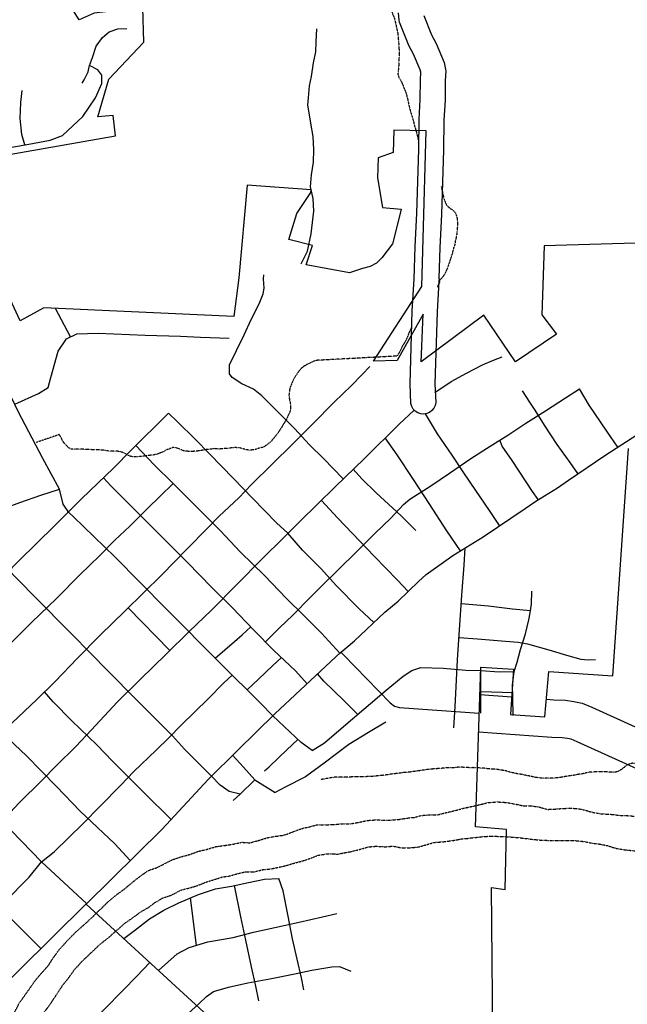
# Model space of a CAD drawing. Header units: feet. Extents: x -1605449 to -1594075, y -1717250 to -1708479.
# Tile 62 of 97: x -1599182 to -1598775, y -1712994 to -1712335. Entities that reach past the tile are written whole.
import ezdxf

# ---------------------------------------------------------------- set-up
doc = ezdxf.new("R2010")
doc.units = ezdxf.units.FT
doc.header["$MEASUREMENT"] = 0
doc.linetypes.add('stream', pattern=[1.4, 0.7, -0.1, 0.1, -0.1, 0.1, -0.1, 0.1, -0.1])
for name, color, linetype in [('INCORPORATED', 4, 'Continuous'), ('STATE_FEDERAL-RT', 2, 'Continuous'), ('STREET-RURAL', 14, 'Continuous'), ('STREET-URBAN', 15, 'Continuous'), ('TWP-RD', 6, 'Continuous'), ('WATERWAY', 14, 'stream')]:
    doc.layers.add(name, color=color, linetype=linetype)

msp = doc.modelspace()

# ---------------------------------------------------------------- linework, layer by layer
at = {"layer": 'INCORPORATED', "flags": 128}
for points in [[(-1599190.44, -1712424.94), (-1599117.94, -1712412.24), (-1599119.43, -1712398.58), (-1599129.73, -1712399.54), (-1599122.22, -1712374.28), (-1599098.91, -1712349.66), (-1599099.52, -1712326.33), (-1599132.23, -1712330.22), (-1599142.15, -1712334.67), (-1599147.07, -1712326.73), (-1599155.2, -1712327.83), (-1599160.23, -1712310.55), (-1599191.45, -1712313.43)], [(-1598762.1, -1712483.82), (-1598830.74, -1712485.81), (-1598832.34, -1712532.17), (-1598822.54, -1712545.06), (-1598849.92, -1712563.56), (-1598871.25, -1712532.31), (-1598913.17, -1712563.51), (-1598913.17, -1712563.51), (-1598911.76, -1712531.7), (-1598911.76, -1712531.7), (-1598929.2, -1712562.71), (-1598929.2, -1712562.71), (-1598945.08, -1712563.11), (-1598945.08, -1712563.11), (-1598912.63, -1712513.13), (-1598912.63, -1712513.13), (-1598909.78, -1712408.98), (-1598909.78, -1712408.98), (-1598931.44, -1712408.38), (-1598931.44, -1712408.38), (-1598931.85, -1712423.54), (-1598931.85, -1712423.54), (-1598941.97, -1712426.91), (-1598941.97, -1712426.91), (-1598942.34, -1712440.49), (-1598942.34, -1712440.49), (-1598939.05, -1712460.3), (-1598939.05, -1712460.3), (-1598926.59, -1712461.3), (-1598926.59, -1712461.3), (-1598929.09, -1712471.41), (-1598932.31, -1712484.66), (-1598939.54, -1712493.9), (-1598943.15, -1712497.51), (-1598947.23, -1712499.75), (-1598952.39, -1712501.13), (-1598961.19, -1712504.09), (-1598961.19, -1712504.09), (-1598990.15, -1712498.72), (-1598990.15, -1712498.72), (-1598986, -1712485.6), (-1598986, -1712485.6), (-1599001.78, -1712481.77), (-1599001.78, -1712481.77), (-1598996.33, -1712464.26), (-1598996.33, -1712464.26), (-1598987.05, -1712450.12), (-1598987.05, -1712450.12), (-1598986.93, -1712448.54), (-1598986.93, -1712448.54), (-1599029.73, -1712445.34), (-1599029.73, -1712445.34), (-1599035.15, -1712507.43), (-1599035.15, -1712507.43), (-1599038.5, -1712533.31), (-1599165.76, -1712527.51), (-1599181.79, -1712536.03), (-1599214.39, -1712466.07)], [(-1598864.99, -1713037.19), (-1598866.13, -1712915.51), (-1598856.8, -1712916.73), (-1598855.96, -1712876.54), (-1598876.76, -1712874.96), (-1598873.21, -1712767.95), (-1598851.26, -1712769.37), (-1598851.26, -1712769.37), (-1598853.23, -1712799.65), (-1598853.23, -1712799.65), (-1598830.31, -1712801.2), (-1598830.31, -1712801.2), (-1598827.56, -1712770.9), (-1598827.56, -1712770.9), (-1598784.87, -1712773.66), (-1598784.87, -1712773.66), (-1598774.4, -1712621.67)]]:
    msp.add_lwpolyline(points, dxfattribs=at)
at = {"layer": 'STATE_FEDERAL-RT', "flags": 128}
for points in [[(-1599137.5, -1712926.54), (-1599086.58, -1712876.32), (-1599055.85, -1712843.08), (-1599036.01, -1712823.43), (-1599011.05, -1712799.24), (-1598966.89, -1712757.91), (-1598965.06, -1712759.8)], [(-1598965.06, -1712759.8), (-1598933.9, -1712791.91), (-1598931.06, -1712794.06), (-1598927.73, -1712795.04), (-1598874.23, -1712798.79)], [(-1598873.82, -1712786.29), (-1598852.46, -1712787.79)], [(-1598829.24, -1712789.41), (-1598824.36, -1712789.75), (-1598816.43, -1712790.06), (-1598810.88, -1712790.85), (-1598805.42, -1712792), (-1598798.84, -1712794.84), (-1598753.12, -1712815.51)], [(-1598874.65, -1712811.29), (-1598825.72, -1712814.72), (-1598818.67, -1712814.99), (-1598815.23, -1712815.48), (-1598813.03, -1712815.94), (-1598808.94, -1712817.71), (-1598755.02, -1712842.08), (-1598748.75, -1712844.75)], [(-1599205.51, -1712993.48), (-1599137.32, -1712926.19)], [(-1598984.15, -1713064.14), (-1598988.07, -1713063.61), (-1599137.5, -1712926.54)]]:
    msp.add_lwpolyline(points, dxfattribs=at)
at = {"layer": 'STREET-RURAL'}
for points in [[(-1598993.58, -1712498.01), (-1598989.17, -1712489.45), (-1598986.8, -1712477.9), (-1598984.98, -1712462.68), (-1598985.41, -1712454.17), (-1598987.33, -1712446.34), (-1598986.59, -1712438.31), (-1598985.35, -1712429.95), (-1598984.95, -1712421.43), (-1598985.55, -1712412.75), (-1598986.99, -1712403.75), (-1598988.42, -1712395.58), (-1598988.96, -1712391.75), (-1598988.52, -1712386.9), (-1598987.94, -1712378.88), (-1598986.68, -1712372.51), (-1598985.28, -1712363.31), (-1598983.7, -1712355.95), (-1598983.45, -1712349.26), (-1598983.04, -1712340.74)], [(-1599245.02, -1712447.21), (-1599234.79, -1712441.78), (-1599210.65, -1712430.06), (-1599195.93, -1712422.82), (-1599187.31, -1712419.85), (-1599175.85, -1712417.84), (-1599161.56, -1712415.11), (-1599153.45, -1712411.98), (-1599139.64, -1712399.25), (-1599131.34, -1712386.77), (-1599126.98, -1712377.36), (-1599126.91, -1712371.68), (-1599129.79, -1712368.05), (-1599135.17, -1712365.13)], [(-1598808.31, -1712638.32), (-1598813.45, -1712631.06), (-1598821.97, -1712619.01), (-1598830.51, -1712605.95), (-1598836.83, -1712595.86), (-1598840.42, -1712590.57), (-1598845.2, -1712582.97)], [(-1598781.34, -1712620.63), (-1598788.77, -1712609.97), (-1598800.71, -1712592.63), (-1598807.2, -1712581.69)]]:
    msp.add_lwpolyline(points, dxfattribs=at)
at = {"layer": 'STREET-URBAN'}
for points in [[(-1599140.15, -1712377.06), (-1599138.85, -1712374.7), (-1599136.27, -1712369.49), (-1599135.17, -1712365.13), (-1599133.25, -1712359.76), (-1599130.7, -1712352.21), (-1599126.46, -1712346.47), (-1599122.02, -1712342.57), (-1599116.38, -1712340.64), (-1599110.22, -1712340.38)], [(-1599053.65, -1712840.9), (-1599071.69, -1712822.85), (-1599079.66, -1712813.96), (-1599104.19, -1712789.48), (-1599122.47, -1712770.9), (-1599147.17, -1712745.92), (-1599172.56, -1712720.11), (-1599201.32, -1712691.02), (-1599219.08, -1712673.44), (-1599232.46, -1712659.8), (-1599240.74, -1712651.58), (-1599244.32, -1712646.63), (-1599261.86, -1712611.02), (-1599281.82, -1712570.44), (-1599298.69, -1712535.15), (-1599315.54, -1712501.36), (-1599331.71, -1712468.57), (-1599355.45, -1712420.54), (-1599364.91, -1712400.99), (-1599373.37, -1712382.09)], [(-1599178.68, -1712418.33), (-1599180.61, -1712411.4), (-1599181.61, -1712400.57), (-1599181.27, -1712390.05), (-1599180.39, -1712382.02)], [(-1599137.32, -1712926.19), (-1599167.4, -1712898.36), (-1599194.47, -1712870.44), (-1599223.35, -1712840.49), (-1599247.77, -1712818.26), (-1599254.63, -1712802.03), (-1599261.59, -1712788.58), (-1599267.26, -1712776.18), (-1599274.36, -1712762.49), (-1599288.09, -1712735.69), (-1599297.61, -1712717.67), (-1599304.84, -1712698.87), (-1599316.16, -1712677.53), (-1599322.69, -1712664.15), (-1599325.33, -1712660.6), (-1599334.22, -1712640.9), (-1599366.43, -1712577.82), (-1599413.74, -1712483.03), (-1599430.97, -1712447.78), (-1599445.63, -1712420)], [(-1599155.43, -1712648.74), (-1599166.63, -1712628.32), (-1599183.05, -1712596.86), (-1599194.5, -1712573.01), (-1599206.39, -1712548.7), (-1599215.01, -1712531.04), (-1599228.47, -1712503.57), (-1599236.33, -1712485.86), (-1599245.42, -1712466.99), (-1599248.22, -1712461.61)], [(-1599108.04, -1712897.48), (-1599118.32, -1712886.18), (-1599141.48, -1712864.34), (-1599157.4, -1712847.9), (-1599177.53, -1712827.35), (-1599189.54, -1712815.85), (-1599211.71, -1712793), (-1599216.46, -1712787.4), (-1599228.31, -1712764.55), (-1599236.06, -1712748.48), (-1599249.45, -1712722.99), (-1599262.18, -1712696.81), (-1599281.44, -1712658.56), (-1599297.77, -1712625.94), (-1599312.2, -1712597.79), (-1599322.69, -1712576.25), (-1599336.79, -1712548.43), (-1599346.93, -1712528.06), (-1599356.04, -1712510.01), (-1599359.63, -1712502.25)], [(-1598965.3, -1712641.97), (-1598978.66, -1712628.28), (-1598987.96, -1712619.24), (-1598997.96, -1712608.22), (-1599006.25, -1712600), (-1599014.53, -1712591.79), (-1599019.95, -1712586.36), (-1599025.35, -1712581.94), (-1599033.23, -1712578.23), (-1599039.79, -1712573.99), (-1599041.5, -1712571.51), (-1599041.42, -1712565.67), (-1599036.75, -1712556.08), (-1599031.58, -1712545.49), (-1599026.91, -1712535.23), (-1599021.75, -1712524.8), (-1599018.86, -1712518.08), (-1599018.25, -1712514.23), (-1599018.68, -1712508.06), (-1599018.56, -1712505.39)], [(-1599147.95, -1712546.88), (-1599157.94, -1712527.86)], [(-1599185.29, -1712591.97), (-1599169.35, -1712584.7), (-1599162.92, -1712580.76), (-1599161.19, -1712574.05), (-1599156.31, -1712556.45), (-1599150.78, -1712548.19), (-1599143.67, -1712544.91), (-1599129.52, -1712544.35), (-1599098.02, -1712545.69), (-1599074.36, -1712546.49), (-1599060.87, -1712546.95), (-1599041.7, -1712547.81)], [(-1598903.91, -1712584.07), (-1598893.04, -1712576.7), (-1598882.8, -1712571.2), (-1598872.06, -1712565.69), (-1598864.79, -1712562.4), (-1598858.83, -1712560.14)], [(-1599223.35, -1712840.49), (-1599211.63, -1712830.22), (-1599198.02, -1712816.65), (-1599187.04, -1712805.3), (-1599170.8, -1712789.85), (-1599158.33, -1712777.48), (-1599143.26, -1712761.88), (-1599128.18, -1712746.62), (-1599111.45, -1712730.34), (-1599086.84, -1712706.25), (-1599070.13, -1712688.97), (-1599056.36, -1712675.23), (-1599048.49, -1712666.93), (-1599035.37, -1712654.54), (-1599026.68, -1712645.72), (-1599012.9, -1712632.15), (-1598999.13, -1712618.42), (-1598986.01, -1712605.36), (-1598971.09, -1712590.44), (-1598959.94, -1712579.58), (-1598952.56, -1712571.95), (-1598947.48, -1712566.7)], [(-1599017.5, -1712750.99), (-1599008.02, -1712741.74), (-1598999.16, -1712733.25), (-1598987.19, -1712721.05), (-1598979.65, -1712713.42), (-1598968.66, -1712702.9), (-1598956.2, -1712690.52), (-1598944.23, -1712678.48), (-1598933.4, -1712668.13), (-1598924.88, -1712659.15), (-1598920.78, -1712655.58), (-1598906.76, -1712646.51), (-1598894.07, -1712638.14), (-1598879.91, -1712628.23), (-1598866.88, -1712620.02), (-1598855.17, -1712612.66), (-1598842.97, -1712604.62), (-1598829.95, -1712596.41), (-1598816.59, -1712587.68), (-1598807.2, -1712581.69)], [(-1599193.8, -1712871.11), (-1599182.7, -1712858.98), (-1599166.95, -1712843.71), (-1599157.61, -1712834.05), (-1599144.33, -1712820.99), (-1599134.01, -1712809.81), (-1599116.65, -1712791.5), (-1599101.04, -1712776.11), (-1599083.99, -1712759.31), (-1599068.57, -1712744.13), (-1599053.5, -1712729.76), (-1599036.45, -1712712.47), (-1599019.57, -1712695.52), (-1599005.14, -1712681.27), (-1598994.32, -1712670.42), (-1598970.7, -1712647.18), (-1598951.01, -1712628.18), (-1598927.73, -1712605.11), (-1598918.17, -1712596.18)], [(-1599240.19, -1712740.62), (-1599225.31, -1712732.96), (-1599214.41, -1712727.28), (-1599210.29, -1712724.71), (-1599200.12, -1712714.54), (-1599182.58, -1712696.74), (-1599158.64, -1712673.33), (-1599140.6, -1712655.35), (-1599129.61, -1712644.83), (-1599119.11, -1712634.82), (-1599107.14, -1712622.45), (-1599098.78, -1712614.3), (-1599091.57, -1712607.01), (-1599082.38, -1712598.02)], [(-1599002.52, -1712678.23), (-1599009.96, -1712671.33), (-1599026.2, -1712654.73), (-1599038.9, -1712641.57), (-1599054.81, -1712625.13), (-1599064.46, -1712615.44), (-1599076.3, -1712603.77), (-1599082.38, -1712598.02)], [(-1598967.53, -1712758.5), (-1598957.74, -1712750.32), (-1598937.51, -1712731.23), (-1598928.53, -1712723.78), (-1598914.99, -1712710.69), (-1598909.91, -1712706), (-1598891.94, -1712693.24), (-1598871.54, -1712680.61), (-1598843.4, -1712661.68), (-1598836.45, -1712656.76), (-1598821.78, -1712648), (-1598814.46, -1712642.7), (-1598790.14, -1712626.32), (-1598764.29, -1712609.62), (-1598749.69, -1712599.9)], [(-1598860.67, -1712673.24), (-1598867.31, -1712663.13), (-1598876.52, -1712649.75), (-1598884.53, -1712637.85), (-1598892.39, -1712625.95), (-1598902.28, -1712611.74), (-1598910.22, -1712598.44)], [(-1598886.91, -1712690.13), (-1598895.94, -1712676.6), (-1598907.73, -1712658.42), (-1598918.31, -1712642.38), (-1598929.23, -1712625.85), (-1598937.25, -1712614.55)], [(-1598834.75, -1712655.75), (-1598838.66, -1712650.32), (-1598852.15, -1712629.66), (-1598858.8, -1712620.08), (-1598860.47, -1712615.99)], [(-1598967.53, -1712758.5), (-1598979.99, -1712745.14), (-1598991.83, -1712733.47), (-1599003.33, -1712721.97), (-1599018.06, -1712706.51), (-1599034.13, -1712690.91), (-1599047.84, -1712676.43), (-1599061.38, -1712662.79), (-1599079.15, -1712645.04), (-1599092, -1712632.56), (-1599104.17, -1712619.55)], [(-1598916.79, -1712676.38), (-1598926.6, -1712666.69), (-1598943.33, -1712651.26), (-1598952.97, -1712641.9), (-1598958.63, -1712635.53)], [(-1598989.48, -1712779.05), (-1598997.24, -1712770.44), (-1599011.95, -1712756.65), (-1599025.15, -1712743.17), (-1599039.71, -1712728.05), (-1599053.24, -1712714.57), (-1599069.66, -1712697.8), (-1599085.73, -1712681.87), (-1599108.74, -1712658.86), (-1599121.09, -1712646.53), (-1599125.8, -1712641.21)], [(-1599304.84, -1712698.87), (-1599290.36, -1712694.75), (-1599273.3, -1712688.81), (-1599258.23, -1712683.73), (-1599238.84, -1712677.09), (-1599225.26, -1712672.7), (-1599214, -1712668.35), (-1599191.58, -1712661.26), (-1599182.03, -1712657.67), (-1599167.95, -1712652.94), (-1599155.43, -1712648.74)], [(-1599221.58, -1712777.53), (-1599210.07, -1712770.61), (-1599198.21, -1712762.08), (-1599186.9, -1712750.88), (-1599174.1, -1712738.16), (-1599157.04, -1712721.71), (-1599141.47, -1712705.94), (-1599128.68, -1712693.55), (-1599118.35, -1712683.04), (-1599108.34, -1712673.54), (-1599096.53, -1712661.84), (-1599087.84, -1712653.52), (-1599079.15, -1712645.04)], [(-1598986.2, -1712823.79), (-1598993.61, -1712818.4), (-1599012.44, -1712800.59), (-1599020.75, -1712791.98), (-1599047.62, -1712765.5), (-1599084.2, -1712728.59), (-1599118.24, -1712694.19), (-1599145.9, -1712667.41), (-1599149.17, -1712664.35), (-1599152.91, -1712658.77), (-1599155.43, -1712648.74)], [(-1598921.76, -1712717.24), (-1598928.94, -1712709.68), (-1598944.69, -1712693.56), (-1598959.1, -1712678.58), (-1598969.26, -1712668.06), (-1598979.98, -1712656.31)], [(-1598944.95, -1712738.16), (-1598954.6, -1712728.88), (-1598970, -1712713.27), (-1598979.83, -1712702.41), (-1598992.52, -1712689.58), (-1599002.52, -1712678.23)], [(-1598891.24, -1712808.61), (-1598890.45, -1712794.57), (-1598888.77, -1712763.15), (-1598887.42, -1712742.93), (-1598885.94, -1712719.86), (-1598884.25, -1712699.63), (-1598883.68, -1712688.13)], [(-1598850.83, -1712770.91), (-1598848.9, -1712764.7), (-1598846.7, -1712756.15), (-1598843.36, -1712745.58), (-1598841.01, -1712736.19), (-1598840.24, -1712731.67), (-1598839.17, -1712725.81), (-1598839.13, -1712717.12)], [(-1599167.9, -1712956.36), (-1599187.13, -1712937.02), (-1599216.76, -1712907.25), (-1599247.42, -1712875.65), (-1599290.43, -1712832.23), (-1599317.19, -1712804.75), (-1599344.96, -1712776.62), (-1599365.11, -1712756.05), (-1599384.25, -1712736.31), (-1599390.25, -1712728.49)], [(-1599081.43, -1712756.8), (-1599109.35, -1712728.28)], [(-1598886.29, -1712725.31), (-1598868.16, -1712726.93), (-1598851.96, -1712728.85), (-1598839.92, -1712729.93)], [(-1599051.07, -1712762.02), (-1599038.18, -1712750.71), (-1599033.09, -1712746.3), (-1599027.33, -1712740.91)], [(-1598887.76, -1712748.06), (-1598875.32, -1712749.08), (-1598856.62, -1712750.63), (-1598848.27, -1712751.33), (-1598841.92, -1712752.4), (-1598827.69, -1712756.35), (-1598815.8, -1712760.01), (-1598806.26, -1712762.53), (-1598801.41, -1712762.96), (-1598796.41, -1712762.88)], [(-1599029.63, -1712783.23), (-1599021.8, -1712775.84), (-1599012.78, -1712767.18), (-1599006.79, -1712761.49)], [(-1598986.2, -1712823.79), (-1598977.78, -1712818.64), (-1598965.11, -1712807.59), (-1598951.62, -1712796.02), (-1598936.64, -1712783.27), (-1598925.28, -1712774.07), (-1598919.5, -1712770.31), (-1598913.37, -1712768.21), (-1598898.36, -1712768.64), (-1598883.17, -1712769.91), (-1598873.28, -1712770.18)], [(-1599167.4, -1712898.36), (-1599158.87, -1712891.65), (-1599139.52, -1712872.65), (-1599128.04, -1712861.12), (-1599114.28, -1712847.05), (-1599105.59, -1712837.91), (-1599090.67, -1712823.48), (-1599082.14, -1712815.17), (-1599073.61, -1712806.52), (-1599055.9, -1712789.06), (-1599045.24, -1712778.54), (-1599039.67, -1712773.29)], [(-1598955.7, -1712799.53), (-1598964.71, -1712790.55), (-1598978.25, -1712777.24), (-1598982.52, -1712772.54)], [(-1598873.28, -1712770.18), (-1598860.83, -1712771.2), (-1598850.83, -1712770.91)], [(-1598873.16, -1712798.87), (-1598873.28, -1712770.18)], [(-1598851.58, -1712800.38), (-1598851.8, -1712787.96), (-1598851.89, -1712779.94), (-1598850.83, -1712770.91)], [(-1599080.68, -1712869.94), (-1599098.54, -1712852.32), (-1599119.86, -1712830.95), (-1599130.36, -1712819.93), (-1599147.09, -1712804), (-1599159.62, -1712791.18), (-1599165.43, -1712784.53)], [(-1598851.83, -1712785.12), (-1598873.22, -1712784.37)], [(-1598936.89, -1712804.72), (-1598948.46, -1712811.75), (-1598961.67, -1712819.8), (-1598978.16, -1712832.25), (-1598990.52, -1712841.29), (-1599004.26, -1712848.35), (-1599010.88, -1712851.79)], [(-1599018.17, -1712837.3), (-1599014.88, -1712834.58), (-1599008.47, -1712828.47), (-1599003.04, -1712823.37), (-1598995.68, -1712816.44)], [(-1599039.52, -1712826.91), (-1599032.16, -1712834.93), (-1599024.57, -1712843.41), (-1599010.88, -1712851.79)], [(-1599034.43, -1712853.08), (-1599041.63, -1712851.19), (-1599047.86, -1712846.95), (-1599053.65, -1712840.9)], [(-1599039.03, -1712857.33), (-1599034.43, -1712853.08), (-1599024.57, -1712843.41)], [(-1599240.23, -1712973.35), (-1599234.13, -1712966.74), (-1599222.52, -1712954.73), (-1599203.79, -1712936.61), (-1599192.15, -1712925.22), (-1599175.59, -1712908.6), (-1599167.4, -1712898.36)], [(-1599112.29, -1712949.67), (-1599105.21, -1712944.36), (-1599095, -1712936.35), (-1599085.58, -1712930.53), (-1599075.49, -1712925.69), (-1599062.24, -1712920.14), (-1599050.79, -1712916.46), (-1599040.15, -1712914.46), (-1599028.68, -1712912.11), (-1599018.05, -1712909.94), (-1599008.55, -1712909.46)], [(-1599021.96, -1712991.32), (-1599023.95, -1712981.5), (-1599026.81, -1712968.68), (-1599030.59, -1712950.71), (-1599033.83, -1712935.06), (-1599038.19, -1712914.05)], [(-1598991.73, -1712984), (-1598993.36, -1712975.84), (-1598996.22, -1712963.53), (-1598999.26, -1712949.89), (-1599002.16, -1712934.57), (-1599005.59, -1712917.59), (-1599008.55, -1712909.46)], [(-1599063.63, -1712954.2), (-1599067.7, -1712922.43)], [(-1599088.95, -1712971.08), (-1599076.63, -1712959.94), (-1599068.53, -1712955.64), (-1599055.91, -1712951.94), (-1599039.12, -1712948.84), (-1599025.51, -1712945.29), (-1599011.05, -1712942.22), (-1598994.93, -1712938.63), (-1598979.15, -1712935.05), (-1598969.68, -1712932.9)], [(-1599161.29, -1713033.38), (-1599155.28, -1713027.46), (-1599140.34, -1713012.2), (-1599125.73, -1712997.44), (-1599112.6, -1712984.05), (-1599103.74, -1712975.06), (-1599094.78, -1712965.73)], [(-1599073.95, -1713003.98), (-1599062.11, -1712993.28), (-1599057.02, -1712988.36), (-1599052.23, -1712985.11), (-1599042.28, -1712982.12), (-1599029.32, -1712979.24), (-1599014.52, -1712976.51), (-1598998.89, -1712973.59), (-1598986.27, -1712970.72), (-1598972.96, -1712968.68), (-1598967.8, -1712968.26), (-1598960.25, -1712971.49)]]:
    msp.add_lwpolyline(points, dxfattribs=at)
at = {"layer": 'TWP-RD'}
for points in [[(-1598902.44, -1712530.08), (-1598903.89, -1712578.29), (-1598903.39, -1712590.87), (-1598903.8, -1712592.85), (-1598904.67, -1712594.68), (-1598905.95, -1712596.24), (-1598907.57, -1712597.46), (-1598909.43, -1712598.25), (-1598911.43, -1712598.57), (-1598913.44, -1712598.41), (-1598915.36, -1712597.76), (-1598917.07, -1712596.68), (-1598918.47, -1712595.22), (-1598919.48, -1712593.47), (-1598920.04, -1712591.52), (-1598920.56, -1712578.37), (-1598919.09, -1712529.35), (-1598917.89, -1712508.17), (-1598917.24, -1712486.28), (-1598916.15, -1712464.21), (-1598914.81, -1712421.25), (-1598914.53, -1712401.29), (-1598913.84, -1712387.93), (-1598913.66, -1712374.93), (-1598913.43, -1712369.68), (-1598913.75, -1712368.18), (-1598918.26, -1712357.61), (-1598921.37, -1712351.71), (-1598927.59, -1712336.1), (-1598927.87, -1712334.92), (-1598928.32, -1712329.84)], [(-1598911.43, -1712331.63), (-1598906.22, -1712344.71), (-1598903.2, -1712350.44), (-1598897.78, -1712363.14), (-1598896.8, -1712367.78), (-1598896.71, -1712368.82), (-1598897, -1712375.41), (-1598897.18, -1712388.47), (-1598897.87, -1712401.84), (-1598898.14, -1712421.63), (-1598899.5, -1712464.88), (-1598900.59, -1712486.93), (-1598901.21, -1712507.87), (-1598901.19, -1712507.99), (-1598901.24, -1712508.9), (-1598901.26, -1712509.71), (-1598901.29, -1712509.82), (-1598902.44, -1712530.08)]]:
    msp.add_lwpolyline(points, dxfattribs=at)
at = {"layer": 'WATERWAY', "ltscale": 0.5, "flags": 128}
for points in [[(-1598916.85, -1712249.22), (-1598918.18, -1712252.45), (-1598919.46, -1712256.47), (-1598920.43, -1712258.49), (-1598921.23, -1712260.84), (-1598921.34, -1712264.18), (-1598920.64, -1712266.84), (-1598919.78, -1712268.49), (-1598918.88, -1712272.99), (-1598918.68, -1712274.65), (-1598918.94, -1712279.67), (-1598920.36, -1712285.03), (-1598921.17, -1712287.04), (-1598922.3, -1712288.9), (-1598923.11, -1712290.74), (-1598924.41, -1712292.93), (-1598927.19, -1712296.81), (-1598928.15, -1712299), (-1598929.13, -1712300.68), (-1598929.93, -1712302.7), (-1598931.83, -1712309.24), (-1598932.14, -1712311.08), (-1598932.61, -1712313.09), (-1598933.85, -1712319.62), (-1598934.13, -1712323.13), (-1598933.93, -1712325.13), (-1598932.87, -1712329.12), (-1598930.96, -1712333.93), (-1598928.82, -1712343.58), (-1598928.02, -1712352.58), (-1598927.92, -1712359.25), (-1598928.05, -1712361.26), (-1598928.02, -1712363.6), (-1598928.74, -1712371.12), (-1598928.04, -1712373.28), (-1598925.99, -1712376.75), (-1598925.3, -1712378.41), (-1598924.25, -1712381.4), (-1598923.39, -1712383.22), (-1598922.33, -1712387.21), (-1598921.43, -1712391.54), (-1598920.19, -1712396.36), (-1598918.26, -1712402.68), (-1598917.9, -1712404.67), (-1598916.5, -1712409.16), (-1598915.79, -1712411.99), (-1598915.24, -1712414.78)], [(-1598899.74, -1712446.13), (-1598897.81, -1712454.78), (-1598896.26, -1712458.43), (-1598894.39, -1712460.4), (-1598892.04, -1712461.87), (-1598890.34, -1712463.68), (-1598889.65, -1712465.34), (-1598889.12, -1712467.33), (-1598888.74, -1712470.83), (-1598888.87, -1712472.84), (-1598889.3, -1712477.85), (-1598889.91, -1712481.37), (-1598890.39, -1712483.04), (-1598890.53, -1712484.72), (-1598891.49, -1712487.4), (-1598892.27, -1712490.75), (-1598895.46, -1712500.65), (-1598896.26, -1712502.33), (-1598897.39, -1712504.85), (-1598898.7, -1712506.71), (-1598900.5, -1712508.74), (-1598900.98, -1712510.41), (-1598901.95, -1712512.6), (-1598902.24, -1712513.59)], [(-1598919.55, -1712540.29), (-1598921.31, -1712544.1), (-1598921.95, -1712545.95), (-1598924.05, -1712550.49), (-1598925.19, -1712552.17), (-1598926.33, -1712554.19), (-1598927.45, -1712556.88), (-1598929.41, -1712559.75), (-1598982.55, -1712562.55), (-1598984.21, -1712562.91), (-1598985.86, -1712563.6), (-1598989.67, -1712565.33), (-1598991.66, -1712566.53), (-1598991.66, -1712566.53), (-1598993.8, -1712568.23), (-1598997.07, -1712572.62), (-1598999.01, -1712576.15), (-1599001.1, -1712581.19), (-1599001.7, -1712586.04), (-1599001.32, -1712589.04), (-1599000.78, -1712591.37), (-1599000.59, -1712593.2), (-1599000.72, -1712595.71), (-1599001.35, -1712597.89), (-1599002.33, -1712599.57), (-1599003.29, -1712601.92), (-1599006.55, -1712607.31), (-1599009.32, -1712611.53), (-1599013.74, -1712616.94), (-1599017.2, -1712619.66), (-1599019.35, -1712620.86), (-1599021.18, -1712621.22), (-1599024.16, -1712622.27), (-1599026.99, -1712622.65), (-1599028.66, -1712622.67), (-1599030.49, -1712622.36), (-1599034.34, -1712621.25), (-1599037.68, -1712620.97), (-1599048.17, -1712621.96), (-1599051.68, -1712621.68), (-1599054.17, -1712622.05), (-1599056.5, -1712622.26), (-1599061.99, -1712623.17), (-1599066.48, -1712623.57), (-1599070.15, -1712623.46), (-1599072.16, -1712623.16), (-1599075.85, -1712621.54), (-1599077.52, -1712621.07), (-1599079.36, -1712620.93), (-1599083.67, -1712622.5), (-1599085.32, -1712623.52), (-1599087.48, -1712624.39), (-1599089.13, -1712625.08), (-1599091.79, -1712625.79), (-1599097.61, -1712626.55), (-1599100.28, -1712626.75), (-1599102.44, -1712627.12), (-1599106.1, -1712627.18), (-1599107.77, -1712626.87), (-1599109.45, -1712626.06), (-1599111.3, -1712624.92), (-1599113.32, -1712624.11), (-1599115.99, -1712623.49), (-1599118.16, -1712623.35), (-1599120, -1712623.38), (-1599122.67, -1712623.25), (-1599124.34, -1712622.94), (-1599130.35, -1712622.37), (-1599133.18, -1712622.41), (-1599141.02, -1712622.03), (-1599147.52, -1712621.96), (-1599149.2, -1712621.15), (-1599151.07, -1712619.17), (-1599152.76, -1712617.36), (-1599154.48, -1712613.88), (-1599155.5, -1712612.23), (-1599171.09, -1712617.64)], [(-1598480.44, -1712896.01), (-1598482.77, -1712896.38), (-1598484.44, -1712896.24), (-1598486.77, -1712896.44), (-1598489.44, -1712896.14), (-1598493.11, -1712896.03), (-1598498.77, -1712896.12), (-1598502.27, -1712896.34), (-1598504.11, -1712896.03), (-1598507.44, -1712896.08), (-1598513.28, -1712895.83), (-1598515.29, -1712895.2), (-1598517.97, -1712894.74), (-1598520.65, -1712893.94), (-1598532, -1712892.44), (-1598533.84, -1712892.3), (-1598535.68, -1712891.83), (-1598544.2, -1712890.62), (-1598547.71, -1712890.34), (-1598552.55, -1712889.42), (-1598554.56, -1712889.11), (-1598558.4, -1712888.67), (-1598560.57, -1712888.7), (-1598563.07, -1712888.41), (-1598566.07, -1712888.45), (-1598576.08, -1712887.77), (-1598579.26, -1712887.15), (-1598581.1, -1712887.01), (-1598582.94, -1712886.53), (-1598589.96, -1712885.3), (-1598591.63, -1712885.16), (-1598595.3, -1712884.55), (-1598599.64, -1712884.12), (-1598604.66, -1712883.19), (-1598607, -1712882.89), (-1598608.84, -1712882.25), (-1598611.35, -1712881.79), (-1598613.36, -1712881.15), (-1598615.03, -1712880.84), (-1598619.55, -1712879.57), (-1598621.73, -1712878.77), (-1598624.07, -1712878.31), (-1598626.75, -1712877.68), (-1598628.59, -1712877.04), (-1598630.43, -1712876.9), (-1598634.78, -1712875.8), (-1598636.62, -1712875.16), (-1598643.98, -1712873.27), (-1598646.33, -1712872.13), (-1598650.01, -1712871.52), (-1598660.56, -1712868.34), (-1598663.41, -1712867.55), (-1598669.09, -1712866.13), (-1598683.13, -1712863.84), (-1598685.31, -1712863.21), (-1598689.82, -1712862.44), (-1598691.83, -1712861.97), (-1598694.18, -1712861), (-1598696.02, -1712860.53), (-1598698.2, -1712859.56), (-1598700.04, -1712858.92), (-1598702.73, -1712857.63), (-1598705.24, -1712856.83), (-1598707.76, -1712855.53), (-1598710.61, -1712854.74), (-1598712.29, -1712853.93), (-1598715.3, -1712852.81), (-1598717.49, -1712851.67), (-1598720.5, -1712850.88), (-1598724.03, -1712849.1), (-1598726.21, -1712848.47), (-1598728.22, -1712847.33), (-1598730.56, -1712846.86), (-1598732.24, -1712846.22), (-1598740.95, -1712843.35), (-1598751.01, -1712839.49), (-1598756.05, -1712837.23), (-1598758.06, -1712836.59), (-1598762.09, -1712834.65), (-1598766.44, -1712833.05), (-1598768.12, -1712832.57), (-1598770.12, -1712832.44), (-1598771.79, -1712832.29), (-1598773.62, -1712832.82), (-1598775.93, -1712833.86), (-1598777.58, -1712835.39), (-1598779.39, -1712836.75), (-1598781.71, -1712837.95), (-1598783.54, -1712838.31), (-1598785.2, -1712838.34), (-1598791.54, -1712837.93), (-1598796.38, -1712838), (-1598798.54, -1712838.2), (-1598801.37, -1712838.41), (-1598805.52, -1712839.48), (-1598807.35, -1712839.67), (-1598811.18, -1712840.4), (-1598813.01, -1712840.59), (-1598820.66, -1712841.88), (-1598825.15, -1712842.28), (-1598830.32, -1712842.35), (-1598830.32, -1712842.35), (-1598832.65, -1712842.22), (-1598836.66, -1712841.78), (-1598840.68, -1712840.84), (-1598842.68, -1712840.54), (-1598844.36, -1712840.06), (-1598849.7, -1712839.14), (-1598853.89, -1712838.2), (-1598856.4, -1712837.41), (-1598862.92, -1712836.34), (-1598865.75, -1712836.21), (-1598867.75, -1712836.07), (-1598871.09, -1712835.62), (-1598878.44, -1712835.24), (-1598880.94, -1712835.27), (-1598887.61, -1712834.87), (-1598890.94, -1712835.26), (-1598895.94, -1712835.33), (-1598899.43, -1712835.72), (-1598905.43, -1712836.14), (-1598907.76, -1712836.34), (-1598922.06, -1712838.4), (-1598925.73, -1712838.62), (-1598927.56, -1712838.98), (-1598933.22, -1712839.56), (-1598935.04, -1712839.93), (-1598939.54, -1712840.5), (-1598946.2, -1712841.1), (-1598950.86, -1712841.33), (-1598959.69, -1712841.47), (-1598962.36, -1712841.67), (-1598968.53, -1712841.6), (-1598971.03, -1712841.64), (-1598972.69, -1712841.83), (-1598980.5, -1712843.28)], [(-1599034.32, -1712885.5), (-1599033.49, -1712885.15), (-1599027.83, -1712885.55), (-1599021.87, -1712883.94), (-1599016.25, -1712882.17), (-1599011.11, -1712881.24), (-1599005.14, -1712880.46), (-1598999.35, -1712878.35), (-1598993.41, -1712876.07), (-1598988.44, -1712874.98), (-1598982.98, -1712873.55), (-1598971, -1712873.33), (-1598966.03, -1712872.74), (-1598960.54, -1712872.8), (-1598954.9, -1712871.86), (-1598949.27, -1712870.59), (-1598943.12, -1712870.14), (-1598938.79, -1712870.4), (-1598933.14, -1712870.29), (-1598927.82, -1712869.86), (-1598923.35, -1712869.11), (-1598917.7, -1712868.51), (-1598913.24, -1712867.26), (-1598907.42, -1712866.82), (-1598901.77, -1712866.71), (-1598896.14, -1712865.27), (-1598890.68, -1712864.01), (-1598884.72, -1712862.4), (-1598879.58, -1712861.3), (-1598873.95, -1712860.03), (-1598868.16, -1712858.59), (-1598862.01, -1712858.14), (-1598856.18, -1712858.53), (-1598850.34, -1712859.59), (-1598844.66, -1712860.82), (-1598839.01, -1712860.88), (-1598834.51, -1712861.47), (-1598828.65, -1712863.19), (-1598823.17, -1712862.93), (-1598818.02, -1712862.5), (-1598811.54, -1712862.38), (-1598805.54, -1712863.1), (-1598801.19, -1712864.35), (-1598797.01, -1712865.44), (-1598792.01, -1712866.18), (-1598786.35, -1712866.41), (-1598780.68, -1712867.14), (-1598774.85, -1712867.37), (-1598770.02, -1712867.78), (-1598764.04, -1712867.5), (-1598757.88, -1712868.05), (-1598753.22, -1712868.13), (-1598747.4, -1712867.86), (-1598741.25, -1712867.91), (-1598734.76, -1712867.96), (-1598730.59, -1712868.55), (-1598725.92, -1712869.3), (-1598721.75, -1712869.89), (-1598715.92, -1712870.45), (-1598709.75, -1712871.5), (-1598704.06, -1712873.06), (-1598698.89, -1712874.3), (-1598693.19, -1712876.53), (-1598688.5, -1712878.27), (-1598683.5, -1712879.01), (-1598679.33, -1712879.77), (-1598675.15, -1712881.03), (-1598670.62, -1712883.11), (-1598665.08, -1712885.51), (-1598659.55, -1712888.07), (-1598654.19, -1712890.14), (-1598648.5, -1712892.04), (-1598642.81, -1712893.6), (-1598637.62, -1712895.67), (-1598632.58, -1712898.25), (-1598627.39, -1712900.32), (-1598621.2, -1712902.04), (-1598615.01, -1712904.42), (-1598608.82, -1712906.31), (-1598603.12, -1712908.37), (-1598598.78, -1712909.29), (-1598594.26, -1712910.88), (-1598589.91, -1712912.3), (-1598585.23, -1712913.54), (-1598579.39, -1712914.77), (-1598573.9, -1712914.67), (-1598567.9, -1712915.56), (-1598562.39, -1712916.46), (-1598556.9, -1712916.69), (-1598551.74, -1712916.76), (-1598545.75, -1712917.15), (-1598540.25, -1712918.05), (-1598535.06, -1712919.78), (-1598528.72, -1712920.5), (-1598524.55, -1712921.09), (-1598519.55, -1712921.83), (-1598513.89, -1712922.39), (-1598508.21, -1712923.62), (-1598502.71, -1712924.19), (-1598497.19, -1712925.75), (-1598491.51, -1712926.98)], [(-1598971.15, -1712892.84), (-1598969.81, -1712893.31), (-1598964.67, -1712892.22), (-1598960.36, -1712891.47), (-1598954.56, -1712890.03), (-1598948.28, -1712888.25), (-1598943.13, -1712887.82), (-1598937.47, -1712888.21), (-1598931.99, -1712887.78), (-1598926.65, -1712888.84), (-1598920.99, -1712888.91), (-1598914.68, -1712888.29), (-1598910.38, -1712887.04), (-1598904.26, -1712885.26), (-1598898.11, -1712884.82), (-1598891.97, -1712884.04), (-1598886.17, -1712882.93), (-1598881.52, -1712882.51), (-1598876.54, -1712881.92), (-1598870.4, -1712881.3), (-1598866.08, -1712881.06), (-1598860.59, -1712881.29), (-1598854.93, -1712881.52), (-1598849.43, -1712881.92), (-1598844.27, -1712882.49), (-1598838.76, -1712883.22), (-1598832.43, -1712883.77), (-1598826.44, -1712883.99), (-1598820.95, -1712884.06), (-1598815.63, -1712883.96), (-1598810.48, -1712884.03), (-1598804.81, -1712884.59), (-1598799.14, -1712885.65), (-1598793.63, -1712886.39), (-1598788.29, -1712887.45), (-1598782.27, -1712889.34), (-1598776.6, -1712890.24), (-1598771.1, -1712890.8), (-1598765.59, -1712891.7), (-1598759.6, -1712892.26), (-1598754.27, -1712892.66), (-1598748.76, -1712893.39), (-1598742.58, -1712895.11), (-1598736.9, -1712896.67), (-1598730.56, -1712897.39), (-1598724.56, -1712897.95), (-1598717.23, -1712898.98), (-1598712.73, -1712899.4), (-1598708.06, -1712899.98), (-1598703.57, -1712900.23), (-1598698.9, -1712900.97), (-1598693.23, -1712901.7), (-1598687.55, -1712903.1), (-1598681.86, -1712904.99), (-1598677.17, -1712906.57), (-1598672, -1712907.48), (-1598667.66, -1712908.06), (-1598662.81, -1712909.81), (-1598656.28, -1712911.86), (-1598651.59, -1712913.94), (-1598647.39, -1712916.03), (-1598641.35, -1712919.08), (-1598635.99, -1712921.32), (-1598631.12, -1712923.39), (-1598626.26, -1712925.64), (-1598620.23, -1712928.03), (-1598614.22, -1712929.42), (-1598608.36, -1712930.98), (-1598599.35, -1712932.81), (-1598594.67, -1712934.06), (-1598588.65, -1712936.11), (-1598583.29, -1712937.85), (-1598577.61, -1712939.24), (-1598571.43, -1712940.8), (-1598566.26, -1712941.53), (-1598560.6, -1712941.93), (-1598554.77, -1712942.16), (-1598549.44, -1712942.56), (-1598542.62, -1712942.93), (-1598536.3, -1712942.65), (-1598525.33, -1712942.45), (-1598521, -1712942.53), (-1598515.84, -1712942.6), (-1598509.86, -1712942.49), (-1598505.2, -1712942.57), (-1598499.38, -1712942.47), (-1598493.38, -1712943.02), (-1598487.38, -1712943.74), (-1598483.05, -1712944.16), (-1598478.88, -1712944.75), (-1598473.21, -1712945.65), (-1598468.88, -1712945.9), (-1598462.89, -1712946.29), (-1598456.91, -1712945.51), (-1598450.95, -1712944.24), (-1598445.64, -1712943.47), (-1598439.64, -1712944.03), (-1598433.63, -1712945.25), (-1598427.62, -1712946.81), (-1598423.28, -1712947.56), (-1598419.1, -1712948.48)], [(-1599178.47, -1712987.53), (-1599174.91, -1712982.46), (-1599171.5, -1712977.56), (-1599162.38, -1712967.06), (-1599159.64, -1712962.68), (-1599155.42, -1712956.93), (-1599149.71, -1712950.65), (-1599144, -1712944.88), (-1599137.78, -1712939.43), (-1599132.54, -1712934.5), (-1599127.48, -1712929.57), (-1599122.58, -1712924.81), (-1599117.5, -1712920.55), (-1599111.75, -1712916.44), (-1599105.86, -1712911.5), (-1599100.28, -1712907.06), (-1599095.51, -1712903.97), (-1599090.23, -1712902.21), (-1599085.12, -1712899.61), (-1599079.68, -1712896.84), (-1599074.39, -1712895.08), (-1599067.94, -1712893.29), (-1599062.15, -1712891.18), (-1599056.52, -1712889.91), (-1599050.9, -1712888.14), (-1599044.93, -1712887.36), (-1599038.96, -1712886.42), (-1599034.32, -1712885.5)], [(-1599165.95, -1712999.47), (-1599161.56, -1712993.55), (-1599157.52, -1712987.48), (-1599153.47, -1712981.23), (-1599149.41, -1712976.16), (-1599145.03, -1712970.07), (-1599140.14, -1712964.81), (-1599134.42, -1712959.37), (-1599128.53, -1712953.76), (-1599122.47, -1712948.98), (-1599116.74, -1712943.88), (-1599111.66, -1712939.45), (-1599107.23, -1712936.36), (-1599100.66, -1712931.57), (-1599095.73, -1712928.82), (-1599091.46, -1712925.57), (-1599086.2, -1712922.47), (-1599080.41, -1712920.53), (-1599073.65, -1712917.07), (-1599068.35, -1712915.81), (-1599063.06, -1712914.21), (-1599057.45, -1712911.94), (-1599051.66, -1712910.16), (-1599046.2, -1712908.39), (-1599041.89, -1712907.81), (-1599036.76, -1712906.39), (-1599030.8, -1712904.94), (-1599024.98, -1712905), (-1599019.35, -1712903.56), (-1599013.54, -1712902.96), (-1599007.74, -1712901.68), (-1599003.43, -1712900.77), (-1598998.8, -1712899.35), (-1598993.51, -1712897.92), (-1598987.88, -1712896.15), (-1598982.1, -1712893.87), (-1598976.3, -1712892.93), (-1598971.15, -1712892.84)], [(-1599226.92, -1713220.5), (-1599226.87, -1713214.5), (-1599226.8, -1713208.83), (-1599225.9, -1713203.64), (-1599225.32, -1713198.96), (-1599224.42, -1713193.61), (-1599223.5, -1713189.26), (-1599222.45, -1713183.07), (-1599221.56, -1713177.22), (-1599220.84, -1713171.2), (-1599220.11, -1713165.52), (-1599218.88, -1713160.17), (-1599217.47, -1713155.8), (-1599215.71, -1713151.6), (-1599214.47, -1713147.08), (-1599214.05, -1713142.74), (-1599213.96, -1713138.4), (-1599214.07, -1713132.57), (-1599213.31, -1713128.22), (-1599213.44, -1713121.55), (-1599213.89, -1713115.23), (-1599214.09, -1713104.23), (-1599213.87, -1713098.05), (-1599212.18, -1713081.35), (-1599211.76, -1713076.67), (-1599211.4, -1713069.33), (-1599211.7, -1713062.17), (-1599211.78, -1713057.67), (-1599211.39, -1713051.83), (-1599209.33, -1713045.95), (-1599206.62, -1713040.07), (-1599204.7, -1713035.86), (-1599201.32, -1713029.63), (-1599199.07, -1713025.09), (-1599195.84, -1713019.86), (-1599193.11, -1713014.48), (-1599191.03, -1713010.27), (-1599188.48, -1713004.39), (-1599185.25, -1712998.66), (-1599182.37, -1712992.94), (-1599178.47, -1712987.53)]]:
    msp.add_lwpolyline(points, dxfattribs=at)

doc.saveas('drawing.dxf')
